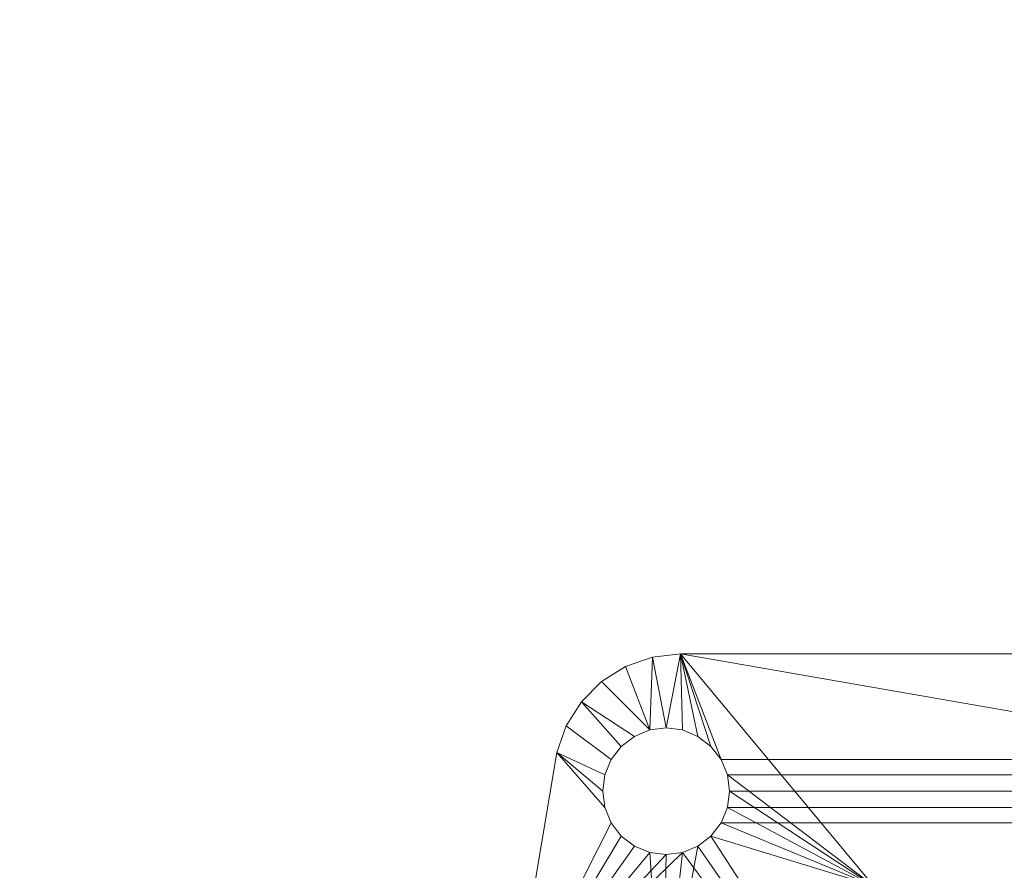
# Model space of a CAD drawing. Header units: inches. Extents: x 52 to 195, y 45 to 91.
# Tile 110 of 171: x 142.12 to 145.03, y 48.25 to 50.76. Entities that reach past the tile are written whole.
import ezdxf

# ---------------------------------------------------------------- set-up
doc = ezdxf.new("R2010")
doc.units = ezdxf.units.IN
doc.header["$MEASUREMENT"] = 0
doc.layers.add('A-FLOR-HRAL', color=1, linetype='Continuous', lineweight=9)
doc.layers.add('A-FLOR-STRS', color=2, linetype='Continuous', lineweight=9)

# ---------------------------------------------------------------- blocks, each defined once
blk = doc.blocks.new('Stair - Stairs-303829-Preveiw')
at = {"layer": 'A-FLOR-STRS'}
mesh = blk.add_polyface(dxfattribs=at)
corners = [(152.0319, 91.0116, 46.9565), (140.0319, 91.0116, 46.9565), (140.0319, 45.0116, 46.9565), (152.0319, 45.0116, 46.9565)]
mesh.append_faces([[corners[k] for k in face] for face in [(2, 3, 0, 1)]])
mesh = blk.add_polyface(dxfattribs=at)
corners = [(152.0319, 91.0116, 44.9565), (152.0319, 45.0116, 44.9565), (140.0319, 45.0116, 44.9565), (140.0319, 91.0116, 44.9565)]
mesh.append_faces([[corners[k] for k in face] for face in [(2, 3, 0, 1)]])
blk = doc.blocks.new('Railing - 2_ dia-827124-Preveiw')
at = {"layer": 'A-FLOR-HRAL'}
mesh = blk.add_polyface(dxfattribs=at)
corners = [(-1.5829, 1.3227), (-1.5829, 1.3227, 0.25), (-0.7964, 1.4555, 0.25), (0, 1.5, 0.25), (0.7964, 1.4555, 0.25), (1.5829, 1.3227, 0.25), (1.5829, 1.3227), (0.7964, 1.4555), (0, 1.5), (-0.7964, 1.4555)]
mesh.append_faces([[corners[k] for k in face] for face in [(7, 4, 5, 6)]], dxfattribs={"vtx0": -1})
mesh.append_faces([[corners[k] for k in face] for face in [(9, 2, 3, 8), (4, 7, 8, 3)]], dxfattribs={"vtx0": -1, "vtx2": -1})
mesh.append_faces([[corners[k] for k in face] for face in [(0, 1, 2, 9)]], dxfattribs={"vtx2": -1})
mesh = blk.add_polyface(dxfattribs=at)
corners = [(0, 1.25, 0.25), (0.7347, 1.0113, 0.25), (1.1888, 0.3863, 0.25), (1.1888, -0.3863, 0.25), (0.7347, -1.0113, 0.25), (0, -1.25, 0.25), (0, -1.5, 0.25), (0.7964, -1.4555, 0.25), (1.5829, -1.3227, 0.25), (1.6623, -1.2951, 0.25), (1.7335, -1.2504, 0.25), (1.793, -1.191, 0.25), (1.8378, -1.1199, 0.25), (1.8656, -1.0405, 0.25), (1.875, -0.957, 0.25), (1.875, 0.957, 0.25), (1.8656, 1.0405, 0.25), (1.8378, 1.1199, 0.25), (1.793, 1.191, 0.25), (1.7335, 1.2504, 0.25), (1.6623, 1.2951, 0.25), (1.5829, 1.3227, 0.25), (0.7964, 1.4555, 0.25), (0, 1.5, 0.25), (1.6562, -1, 0.25), (1.6499, -1.0485, 0.25), (1.6311, -1.0938, 0.25), (1.6013, -1.1326, 0.25), (1.5625, -1.1624, 0.25), (1.5173, -1.1811, 0.25), (1.4688, -1.1875, 0.25), (1.4202, -1.1811, 0.25), (1.375, -1.1624, 0.25), (1.3362, -1.1326, 0.25), (1.3064, -1.0938, 0.25), (1.2876, -1.0485, 0.25), (1.2813, -1, 0.25), (1.2876, -0.9515, 0.25), (1.3064, -0.9063, 0.25), (1.3362, -0.8674, 0.25), (1.375, -0.8376, 0.25), (1.4202, -0.8189, 0.25), (1.4688, -0.8125, 0.25), (1.5173, -0.8189, 0.25), (1.5625, -0.8376, 0.25), (1.6013, -0.8674, 0.25), (1.6311, -0.9063, 0.25), (1.6499, -0.9515, 0.25), (1.6562, 1, 0.25), (1.6499, 0.9515, 0.25), (1.6311, 0.9063, 0.25), (1.6013, 0.8674, 0.25), (1.5625, 0.8376, 0.25), (1.5173, 0.8189, 0.25), (1.4688, 0.8125, 0.25), (1.4202, 0.8189, 0.25), (1.375, 0.8376, 0.25), (1.3362, 0.8674, 0.25), (1.3064, 0.9063, 0.25), (1.2876, 0.9515, 0.25), (1.2813, 1, 0.25), (1.2876, 1.0485, 0.25), (1.3064, 1.0938, 0.25), (1.3362, 1.1326, 0.25), (1.375, 1.1624, 0.25), (1.4202, 1.1811, 0.25), (1.4688, 1.1875, 0.25), (1.5173, 1.1811, 0.25), (1.5625, 1.1624, 0.25), (1.6013, 1.1326, 0.25), (1.6311, 1.0938, 0.25), (1.6499, 1.0485, 0.25)]
mesh.append_faces([[corners[k] for k in face] for face in [(49, 15, 48), (51, 15, 50), (66, 21, 65), (61, 1, 60), (59, 1, 58), (29, 8, 28), (30, 8, 29), (12, 25, 11), (38, 4, 37), (43, 3, 42), (31, 8, 30)]], dxfattribs={"vtx0": -1, "vtx1": -1})
mesh.append_faces([[corners[k] for k in face] for face in [(62, 22, 1, 61)]], dxfattribs={"vtx0": -1, "vtx1": -1, "vtx2": -1})
mesh.append_faces([[corners[k] for k in face] for face in [(14, 3, 44, 45), (7, 34, 4, 5)]], dxfattribs={"vtx0": -1, "vtx1": -1, "vtx3": -1})
mesh.append_faces([[corners[k] for k in face] for face in [(69, 19, 20, 68), (21, 67, 68, 20), (16, 71, 48, 15), (15, 49, 50), (15, 51, 52), (22, 63, 64), (2, 56, 57), (2, 54, 55), (2, 55, 56), (58, 1, 2, 57), (2, 53, 54), (15, 2, 3, 14), (14, 47, 24, 13), (13, 24, 25, 12), (14, 45, 46), (14, 46, 47), (11, 25, 26, 10), (27, 9, 10, 26), (9, 27, 28, 8), (3, 41, 42), (3, 39, 40), (3, 40, 41), (4, 36, 37), (7, 32, 33), (8, 31, 32, 7), (7, 33, 34)]], dxfattribs={"vtx0": -1, "vtx2": -1})
mesh.append_faces([[corners[k] for k in face] for face in [(6, 7, 5)]], dxfattribs={"vtx1": -1})
mesh.append_faces([[corners[k] for k in face] for face in [(66, 67, 21), (69, 70, 19), (17, 18, 71, 16), (62, 63, 22), (59, 60, 1), (43, 44, 3), (35, 36, 4), (34, 35, 4)]], dxfattribs={"vtx1": -1, "vtx2": -1})
mesh.append_faces([[corners[k] for k in face] for face in [(52, 53, 2, 15)]], dxfattribs={"vtx1": -1, "vtx2": -1, "vtx3": -1})
mesh.append_faces([[corners[k] for k in face] for face in [(18, 19, 70, 71), (64, 65, 21, 22), (3, 4, 38, 39)]], dxfattribs={"vtx1": -1, "vtx3": -1})
mesh.append_faces([[corners[k] for k in face] for face in [(22, 23, 0, 1)]], dxfattribs={"vtx3": -1})
mesh = blk.add_polyface(dxfattribs=at)
corners = [(0, -1.5), (0, 0), (0, 1.5), (0.7964, 1.4555), (1.5829, 1.3227), (1.6623, 1.2951), (1.7335, 1.2504), (1.793, 1.191), (1.8378, 1.1199), (1.8656, 1.0405), (1.875, 0.957), (1.875, -0.957), (1.8656, -1.0405), (1.8378, -1.1199), (1.793, -1.191), (1.7335, -1.2504), (1.6623, -1.2951), (1.5829, -1.3227), (0.7964, -1.4555), (1.2813, -1), (1.2876, -1.0485), (1.3064, -1.0938), (1.3362, -1.1326), (1.375, -1.1624), (1.4202, -1.1811), (1.4688, -1.1875), (1.5173, -1.1811), (1.5625, -1.1624), (1.6013, -1.1326), (1.6311, -1.0938), (1.6499, -1.0485), (1.6562, -1), (1.6499, -0.9515), (1.6311, -0.9063), (1.6013, -0.8674), (1.5625, -0.8376), (1.5173, -0.8189), (1.4688, -0.8125), (1.4202, -0.8189), (1.375, -0.8376), (1.3362, -0.8674), (1.3064, -0.9063), (1.2876, -0.9515), (1.2813, 1), (1.2876, 0.9515), (1.3064, 0.9063), (1.3362, 0.8674), (1.375, 0.8376), (1.4202, 0.8189), (1.4688, 0.8125), (1.5173, 0.8189), (1.5625, 0.8376), (1.6013, 0.8674), (1.6311, 0.9063), (1.6499, 0.9515), (1.6562, 1), (1.6499, 1.0485), (1.6311, 1.0938), (1.6013, 1.1326), (1.5625, 1.1624), (1.5173, 1.1811), (1.4688, 1.1875), (1.4202, 1.1811), (1.375, 1.1624), (1.3362, 1.1326), (1.3064, 1.0938), (1.2876, 1.0485)]
mesh.append_faces([[corners[k] for k in face] for face in [(53, 10, 52), (62, 4, 61), (66, 3, 65), (61, 4, 60), (45, 1, 44), (34, 11, 33), (26, 17, 25), (14, 30, 13), (40, 1, 39), (25, 17, 24), (24, 17, 23)]], dxfattribs={"vtx0": -1, "vtx1": -1})
mesh.append_faces([[corners[k] for k in face] for face in [(57, 6, 7, 56), (6, 57, 58), (9, 55, 56, 8), (10, 54, 55, 9), (36, 50, 51, 35), (63, 3, 4, 62), (3, 63, 64), (37, 49, 50, 36), (11, 34, 35, 10), (17, 26, 27, 16), (1, 40, 41), (18, 22, 23, 17), (18, 21, 22), (18, 20, 21), (18, 42, 19)]], dxfattribs={"vtx0": -1, "vtx2": -1})
mesh.append_faces([[corners[k] for k in face] for face in [(1, 46, 47, 39), (1, 41, 42, 18)]], dxfattribs={"vtx0": -1, "vtx2": -1, "vtx3": -1})
mesh.append_faces([[corners[k] for k in face] for face in [(0, 1, 18)]], dxfattribs={"vtx1": -1})
mesh.append_faces([[corners[k] for k in face] for face in [(7, 8, 56), (53, 54, 10), (64, 65, 3), (66, 43, 3), (43, 44, 3), (45, 46, 1), (32, 33, 11), (27, 28, 16), (19, 20, 18)]], dxfattribs={"vtx1": -1, "vtx2": -1})
mesh.append_faces([[corners[k] for k in face] for face in [(51, 52, 10, 35)]], dxfattribs={"vtx1": -1, "vtx2": -1, "vtx3": -1})
mesh.append_faces([[corners[k] for k in face] for face in [(5, 6, 58, 59), (59, 60, 4, 5), (48, 49, 37, 38), (47, 48, 38, 39), (31, 32, 11, 12), (30, 31, 12, 13), (29, 30, 14, 15), (15, 16, 28, 29)]], dxfattribs={"vtx1": -1, "vtx3": -1})
mesh.append_faces([[corners[k] for k in face] for face in [(1, 2, 3, 44)]], dxfattribs={"vtx2": -1, "vtx3": -1})
mesh = blk.add_polyface(dxfattribs=at)
corners = [(1.5829, 1.3227), (1.5829, 1.3227, 0.25), (1.6623, 1.2951, 0.25), (1.7335, 1.2504, 0.25), (1.793, 1.191, 0.25), (1.8378, 1.1199, 0.25), (1.8656, 1.0405, 0.25), (1.875, 0.957, 0.25), (1.875, 0.957), (1.8656, 1.0405), (1.8378, 1.1199), (1.793, 1.191), (1.7335, 1.2504), (1.6623, 1.2951)]
mesh.append_faces([[corners[k] for k in face] for face in [(9, 6, 7, 8)]], dxfattribs={"vtx0": -1})
mesh.append_faces([[corners[k] for k in face] for face in [(13, 2, 3, 12), (4, 11, 12, 3), (10, 5, 6, 9), (5, 10, 11, 4)]], dxfattribs={"vtx0": -1, "vtx2": -1})
mesh.append_faces([[corners[k] for k in face] for face in [(0, 1, 2, 13)]], dxfattribs={"vtx2": -1})
mesh = blk.add_polyface(dxfattribs=at)
corners = [(1.2813, 1, 0.25), (1.2813, 1), (1.2876, 1.0485), (1.3064, 1.0938), (1.3362, 1.1326), (1.375, 1.1624), (1.4202, 1.1811), (1.4688, 1.1875), (1.5173, 1.1811), (1.5625, 1.1624), (1.6013, 1.1326), (1.6311, 1.0938), (1.6499, 1.0485), (1.6562, 1), (1.6562, 1, 0.25), (1.6499, 1.0485, 0.25), (1.6311, 1.0938, 0.25), (1.6013, 1.1326, 0.25), (1.5625, 1.1624, 0.25), (1.5173, 1.1811, 0.25), (1.4688, 1.1875, 0.25), (1.4202, 1.1811, 0.25), (1.375, 1.1624, 0.25), (1.3362, 1.1326, 0.25), (1.3064, 1.0938, 0.25), (1.2876, 1.0485, 0.25)]
mesh.append_faces([[corners[k] for k in face] for face in [(15, 12, 13, 14), (2, 25, 0, 1)]], dxfattribs={"vtx0": -1})
mesh.append_faces([[corners[k] for k in face] for face in [(16, 11, 12, 15), (18, 9, 10, 17), (17, 10, 11, 16), (19, 8, 9, 18), (8, 19, 20, 7), (21, 6, 7, 20), (22, 5, 6, 21), (24, 3, 4, 23), (23, 4, 5, 22), (25, 2, 3, 24)]], dxfattribs={"vtx0": -1, "vtx2": -1})
mesh = blk.add_polyface(dxfattribs=at)
corners = [(1.2813, 1), (1.2813, 1, 0.25), (1.2876, 0.9515, 0.25), (1.3064, 0.9063, 0.25), (1.3362, 0.8674, 0.25), (1.375, 0.8376, 0.25), (1.4202, 0.8189, 0.25), (1.4688, 0.8125, 0.25), (1.5173, 0.8189, 0.25), (1.5625, 0.8376, 0.25), (1.6013, 0.8674, 0.25), (1.6311, 0.9063, 0.25), (1.6499, 0.9515, 0.25), (1.6562, 1, 0.25), (1.6562, 1), (1.6499, 0.9515), (1.6311, 0.9063), (1.6013, 0.8674), (1.5625, 0.8376), (1.5173, 0.8189), (1.4688, 0.8125), (1.4202, 0.8189), (1.375, 0.8376), (1.3362, 0.8674), (1.3064, 0.9063), (1.2876, 0.9515)]
mesh.append_faces([[corners[k] for k in face] for face in [(2, 25, 0, 1), (15, 12, 13, 14)]], dxfattribs={"vtx0": -1})
mesh.append_faces([[corners[k] for k in face] for face in [(3, 24, 25, 2), (5, 22, 23, 4), (4, 23, 24, 3), (6, 21, 22, 5), (21, 6, 7, 20), (8, 19, 20, 7), (9, 18, 19, 8), (11, 16, 17, 10), (10, 17, 18, 9), (12, 15, 16, 11)]], dxfattribs={"vtx0": -1, "vtx2": -1})
mesh = blk.add_polyface(dxfattribs=at)
corners = [(1.875, -0.957, 0.25), (1.875, -0.957), (1.875, 0.957), (1.875, 0.957, 0.25)]
mesh.append_faces([[corners[k] for k in face] for face in [(2, 3, 0, 1)]])
blk = doc.blocks.new('Railing - Railing-303974-Preveiw')
at = {"rotation": 89.99999999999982}
blk.add_blockref('Railing - 2_ dia-827124-Preveiw', (145.0319, 47.0116, 46.9565), dxfattribs=at)

msp = doc.modelspace()

# ---------------------------------------------------------------- block references
at = {"layer": 'A-FLOR-HRAL'}
msp.add_blockref('Railing - Railing-303974-Preveiw', (0, 0), dxfattribs=at)
at = {"layer": 'A-FLOR-STRS'}
msp.add_blockref('Stair - Stairs-303829-Preveiw', (0, 0), dxfattribs=at)

doc.saveas('drawing.dxf')
